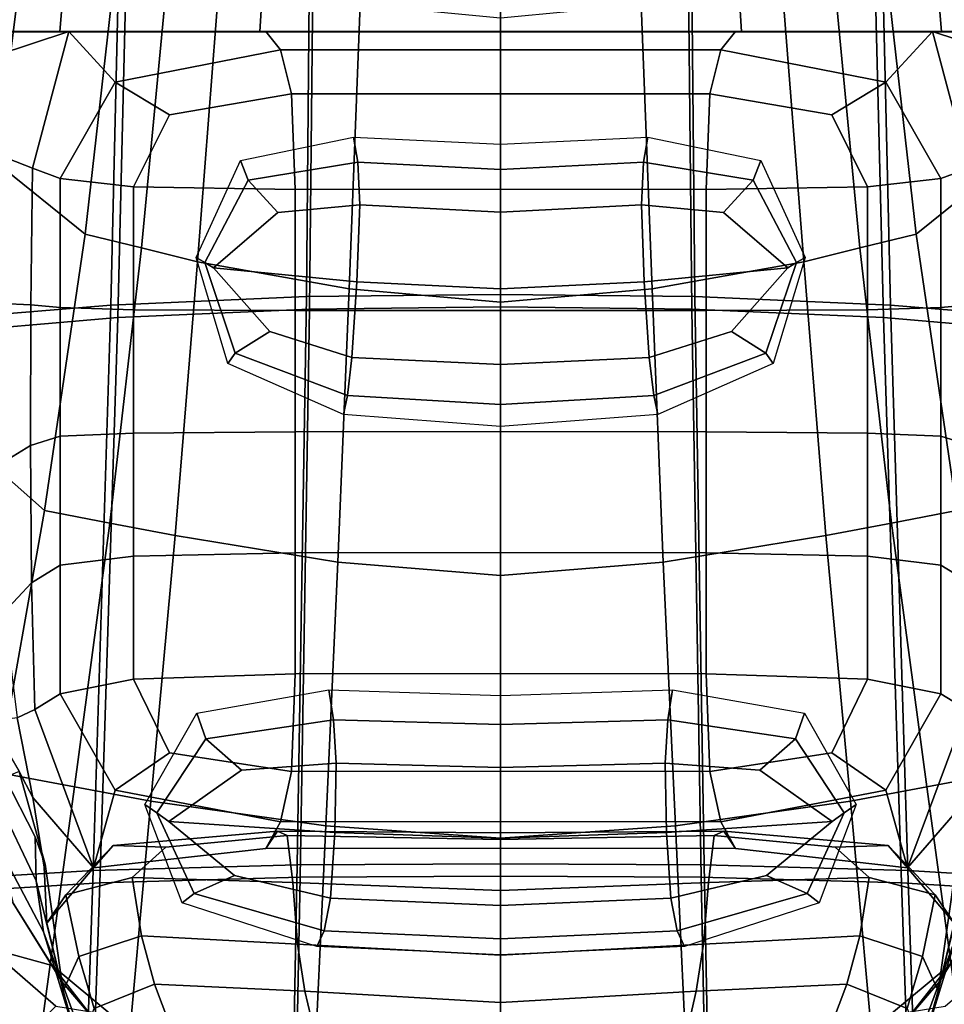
# Model space of a CAD drawing. Extents: x -0.97 to 0.97, y -3.2 to 2.94.
# Tile 30 of 44: x -0.22 to 0.2, y 1.31 to 1.75. Entities that reach past the tile are written whole.
import ezdxf

# ---------------------------------------------------------------- set-up
doc = ezdxf.new("R2010")
doc.units = 0

msp = doc.modelspace()

# ---------------------------------------------------------------- linework, layer by layer
for points in [[(-0.24966, 1.87992, 0.27348), (-0.25361, 1.7466, 0.29611), (-0.19991, 1.74651, 0.20702), (-0.18938, 1.87434, 0.1677)], [(0.24966, 1.87992, 0.27348), (0.18938, 1.87434, 0.1677), (0.19991, 1.74651, 0.20702), (0.25361, 1.7466, 0.29611)], [(-0.24839, 1.7381, 0.08219), (-0.22782, 1.75672, 0.11226), (-0.20575, 1.87599, 0.07271), (-0.23279, 1.85733, 0.04582)], [(-0.10157, 1.8709, 0.12846), (-0.18938, 1.87434, 0.1677), (-0.19991, 1.74651, 0.20702), (-0.10921, 1.74648, 0.16936)], [(0.10157, 1.8709, 0.12846), (0.10921, 1.74648, 0.16936), (0.19991, 1.74651, 0.20702), (0.18938, 1.87434, 0.1677)], [(-0.10157, 1.8709, 0.12846), (-0.10921, 1.74648, 0.16936), (0, 1.74648, 0.16338), (0, 1.86971, 0.12547)], [(0.10157, 1.8709, 0.12846), (0, 1.86971, 0.12547), (0, 1.74648, 0.16338), (0.10921, 1.74648, 0.16936)], [(-0.08601, 1.84797, 1.20751), (-0.08809, 1.62644, 1.29726), (0, 1.62744, 1.29956), (0, 1.85006, 1.21096)], [(0.08601, 1.84797, 1.20751), (0, 1.85006, 1.21096), (0, 1.62744, 1.29956), (0.08809, 1.62644, 1.29726)], [(-0.08601, 1.84797, 1.20751), (-0.17173, 1.84198, 1.19651), (-0.17687, 1.62259, 1.28745), (-0.08809, 1.62644, 1.29726)], [(0.08601, 1.84797, 1.20751), (0.08809, 1.62644, 1.29726), (0.17687, 1.62259, 1.28745), (0.17173, 1.84198, 1.19651)], [(-0.25684, 1.83239, 1.17732), (-0.26706, 1.61506, 1.2672), (-0.17687, 1.62259, 1.28745), (-0.17173, 1.84198, 1.19651)], [(-0.08447, 1.84158, 1.19347), (-0.08667, 1.62073, 1.28286), (-0.17367, 1.61688, 1.27334), (-0.16827, 1.8356, 1.1828)], [(-0.08447, 1.84158, 1.19347), (0, 1.84368, 1.19688), (0, 1.62174, 1.28512), (-0.08667, 1.62073, 1.28286)], [(0.08447, 1.84158, 1.19347), (0.08667, 1.62073, 1.28286), (0, 1.62174, 1.28512), (0, 1.84368, 1.19688)], [(0.08447, 1.84158, 1.19347), (0.16827, 1.8356, 1.1828), (0.17367, 1.61688, 1.27334), (0.08667, 1.62073, 1.28286)], [(0.25684, 1.83239, 1.17732), (0.17173, 1.84198, 1.19651), (0.17687, 1.62259, 1.28745), (0.26706, 1.61506, 1.2672)], [(-0.2287, 1.68708, -0.0055), (-0.26897, 1.71948, 0.05212), (-0.25216, 1.83791, 0.02149), (-0.21318, 1.80908, -0.03064)], [(-0.25074, 1.82605, 1.1644), (-0.16827, 1.8356, 1.1828), (-0.17367, 1.61688, 1.27334), (-0.26133, 1.60935, 1.25382)], [(0.25074, 1.82605, 1.1644), (0.26133, 1.60935, 1.25382), (0.17367, 1.61688, 1.27334), (0.16827, 1.8356, 1.1828)], [(-0.2287, 1.68708, -0.0055), (-0.21318, 1.80908, -0.03064), (-0.1742, 1.78024, -0.08276), (-0.18843, 1.65468, -0.06313)], [(0.2287, 1.68708, -0.0055), (0.18843, 1.65468, -0.06313), (0.1742, 1.78024, -0.08276), (0.21318, 1.80908, -0.03064)], [(-0.16294, 1.64847, -0.07696), (-0.18843, 1.65468, -0.06313), (-0.1742, 1.78024, -0.08276), (-0.15083, 1.77569, -0.09853)], [(0.16294, 1.64847, -0.07696), (0.15083, 1.77569, -0.09853), (0.1742, 1.78024, -0.08276), (0.18843, 1.65468, -0.06313)], [(-0.16294, 1.64847, -0.07696), (-0.15083, 1.77569, -0.09853), (-0.12746, 1.77113, -0.1143), (-0.13746, 1.64226, -0.0908)], [(0.16294, 1.64847, -0.07696), (0.13746, 1.64226, -0.0908), (0.12746, 1.77113, -0.1143), (0.15083, 1.77569, -0.09853)], [(-0.06873, 1.63, -0.14893), (-0.13746, 1.64226, -0.0908), (-0.12746, 1.77113, -0.1143), (-0.06373, 1.75901, -0.16092)], [(0.06873, 1.63, -0.14893), (0.06373, 1.75901, -0.16092), (0.12746, 1.77113, -0.1143), (0.13746, 1.64226, -0.0908)], [(-0.06873, 1.63, -0.14893), (-0.06373, 1.75901, -0.16092), (0, 1.75296, -0.18424), (0, 1.62386, -0.17799)], [(0.06873, 1.63, -0.14893), (0, 1.62386, -0.17799), (0, 1.75296, -0.18424), (0.06373, 1.75901, -0.16092)], [(-0.25437, 1.75116, 0.47781), (-0.22944, 1.73564, 0.47477), (-0.19591, 1.74673, 0.38575), (-0.25094, 1.74673, 0.39653)], [(0.25437, 1.75116, 0.47781), (0.25094, 1.74673, 0.39653), (0.19591, 1.74673, 0.38575), (0.22944, 1.73564, 0.47477)], [(-0.2401, 1.74664, 0.32479), (-0.19487, 1.74661, 0.291), (-0.19991, 1.74651, 0.20702), (-0.25361, 1.7466, 0.29611)], [(-0.2401, 1.74664, 0.32479), (-0.25094, 1.74673, 0.39653), (-0.19591, 1.74673, 0.38575), (-0.19487, 1.74661, 0.291)], [(-0.22352, 1.68908, 0.48002), (-0.21236, 1.68469, 0.42122), (-0.19591, 1.74673, 0.38575), (-0.22944, 1.73564, 0.47477)], [(-0.19974, 1.67994, 0.41177), (-0.17478, 1.72378, 0.40099), (-0.19591, 1.74673, 0.38575), (-0.21236, 1.68469, 0.42122)], [(-0.10788, 1.7466, 0.27575), (-0.10921, 1.74648, 0.16936), (-0.19991, 1.74651, 0.20702), (-0.19487, 1.74661, 0.291)], [(-0.10788, 1.7466, 0.27575), (-0.19487, 1.74661, 0.291), (-0.19591, 1.74673, 0.38575), (-0.10654, 1.74673, 0.38215)], [(-0.09987, 1.73839, 0.39739), (-0.10654, 1.74673, 0.38215), (-0.19591, 1.74673, 0.38575), (-0.17478, 1.72378, 0.40099)], [(-0.10788, 1.7466, 0.27575), (0, 1.7466, 0.27277), (0, 1.74648, 0.16338), (-0.10921, 1.74648, 0.16936)], [(-0.10788, 1.7466, 0.27575), (-0.10654, 1.74673, 0.38215), (0, 1.74673, 0.38215), (0, 1.7466, 0.27277)], [(-0.09987, 1.73839, 0.39739), (0, 1.73839, 0.39739), (0, 1.74673, 0.38215), (-0.10654, 1.74673, 0.38215)], [(0.10788, 1.7466, 0.27575), (0, 1.7466, 0.27277), (0, 1.74673, 0.38215), (0.10654, 1.74673, 0.38215)], [(0.09987, 1.73839, 0.39739), (0.10654, 1.74673, 0.38215), (0, 1.74673, 0.38215), (0, 1.73839, 0.39739)], [(0.10788, 1.7466, 0.27575), (0.10921, 1.74648, 0.16936), (0, 1.74648, 0.16338), (0, 1.7466, 0.27277)], [(0.09987, 1.73839, 0.39739), (0.17478, 1.72378, 0.40099), (0.19591, 1.74673, 0.38575), (0.10654, 1.74673, 0.38215)], [(0.10788, 1.7466, 0.27575), (0.10654, 1.74673, 0.38215), (0.19591, 1.74673, 0.38575), (0.19487, 1.74661, 0.291)], [(0.10788, 1.7466, 0.27575), (0.19487, 1.74661, 0.291), (0.19991, 1.74651, 0.20702), (0.10921, 1.74648, 0.16936)], [(0.19974, 1.67994, 0.41177), (0.21236, 1.68469, 0.42122), (0.19591, 1.74673, 0.38575), (0.17478, 1.72378, 0.40099)], [(0.2401, 1.74664, 0.32479), (0.19487, 1.74661, 0.291), (0.19591, 1.74673, 0.38575), (0.25094, 1.74673, 0.39653)], [(0.2401, 1.74664, 0.32479), (0.25361, 1.7466, 0.29611), (0.19991, 1.74651, 0.20702), (0.19487, 1.74661, 0.291)], [(0.22352, 1.68908, 0.48002), (0.22944, 1.73564, 0.47477), (0.19591, 1.74673, 0.38575), (0.21236, 1.68469, 0.42122)], [(-0.09987, 1.73839, 0.39739), (-0.17478, 1.72378, 0.40099), (-0.15017, 1.70893, 0.41225), (-0.09487, 1.7184, 0.41242)], [(-0.09987, 1.73839, 0.39739), (-0.09487, 1.7184, 0.41242), (0, 1.71841, 0.41242), (0, 1.73839, 0.39739)], [(0.09987, 1.73839, 0.39739), (0, 1.73839, 0.39739), (0, 1.71841, 0.41242), (0.09487, 1.7184, 0.41242)], [(0.09987, 1.73839, 0.39739), (0.09487, 1.7184, 0.41242), (0.15017, 1.70893, 0.41225), (0.17478, 1.72378, 0.40099)], [(-0.19974, 1.67994, 0.41177), (-0.16644, 1.67627, 0.4232), (-0.15017, 1.70893, 0.41225), (-0.17478, 1.72378, 0.40099)], [(0.19974, 1.67994, 0.41177), (0.17478, 1.72378, 0.40099), (0.15017, 1.70893, 0.41225), (0.16644, 1.67627, 0.4232)], [(-0.0932, 1.67508, 0.42701), (-0.09487, 1.7184, 0.41242), (-0.15017, 1.70893, 0.41225), (-0.16644, 1.67627, 0.4232)], [(-0.0932, 1.67508, 0.42701), (0, 1.67511, 0.42701), (0, 1.71841, 0.41242), (-0.09487, 1.7184, 0.41242)], [(0.0932, 1.67508, 0.42701), (0.09487, 1.7184, 0.41242), (0, 1.71841, 0.41242), (0, 1.67511, 0.42701)], [(0.0932, 1.67508, 0.42701), (0.16644, 1.67627, 0.4232), (0.15017, 1.70893, 0.41225), (0.09487, 1.7184, 0.41242)], [(-0.06475, 1.68734, -0.16849), (-0.11449, 1.67926, -0.12573), (-0.11796, 1.68815, -0.11219), (-0.06675, 1.69871, -0.15629)], [(-0.06475, 1.68734, -0.16849), (-0.06675, 1.69871, -0.15629), (0, 1.69564, -0.18356), (0, 1.68405, -0.19528)], [(0.06475, 1.68734, -0.16849), (0, 1.68405, -0.19528), (0, 1.69564, -0.18356), (0.06675, 1.69871, -0.15629)], [(0.06475, 1.68734, -0.16849), (0.06675, 1.69871, -0.15629), (0.11796, 1.68815, -0.11219), (0.11449, 1.67926, -0.12573)], [(-0.22352, 1.68908, 0.48002), (-0.2262, 1.62336, 0.48708), (-0.21303, 1.62271, 0.43107), (-0.21236, 1.68469, 0.42122)], [(-0.2287, 1.68708, -0.0055), (-0.18843, 1.65468, -0.06313), (-0.20694, 1.52932, -0.03923), (-0.24693, 1.56482, 0.02621)], [(-0.19974, 1.67994, 0.41177), (-0.21236, 1.68469, 0.42122), (-0.21303, 1.62271, 0.43107), (-0.19974, 1.62149, 0.42256)], [(-0.13419, 1.64183, -0.10467), (-0.13809, 1.64418, -0.08894), (-0.11796, 1.68815, -0.11219), (-0.11449, 1.67926, -0.12573)], [(-0.06475, 1.68734, -0.16849), (-0.06385, 1.66811, -0.17614), (-0.10102, 1.66457, -0.1422), (-0.11449, 1.67926, -0.12573)], [(-0.06475, 1.68734, -0.16849), (0, 1.68405, -0.19528), (0, 1.66473, -0.2028), (-0.06385, 1.66811, -0.17614)], [(0.06475, 1.68734, -0.16849), (0.06385, 1.66811, -0.17614), (0, 1.66473, -0.2028), (0, 1.68405, -0.19528)], [(0.06475, 1.68734, -0.16849), (0.11449, 1.67926, -0.12573), (0.10102, 1.66457, -0.1422), (0.06385, 1.66811, -0.17614)], [(0.13419, 1.64183, -0.10467), (0.11449, 1.67926, -0.12573), (0.11796, 1.68815, -0.11219), (0.13809, 1.64418, -0.08894)], [(0.2287, 1.68708, -0.0055), (0.24693, 1.56482, 0.02621), (0.20694, 1.52932, -0.03923), (0.18843, 1.65468, -0.06313)], [(0.19974, 1.67994, 0.41177), (0.19974, 1.62149, 0.42256), (0.21303, 1.62271, 0.43107), (0.21236, 1.68469, 0.42122)], [(-0.19974, 1.67994, 0.41177), (-0.19974, 1.62149, 0.42256), (-0.16644, 1.62039, 0.43399), (-0.16644, 1.67627, 0.4232)], [(0.19974, 1.67994, 0.41177), (0.16644, 1.67627, 0.4232), (0.16644, 1.62039, 0.43399), (0.19974, 1.62149, 0.42256)], [(-0.0932, 1.67508, 0.42701), (-0.16644, 1.67627, 0.4232), (-0.16644, 1.62039, 0.43399), (-0.0932, 1.62011, 0.4378)], [(-0.13419, 1.64183, -0.10467), (-0.11449, 1.67926, -0.12573), (-0.10102, 1.66457, -0.1422), (-0.1303, 1.63949, -0.1204)], [(0.0932, 1.67508, 0.42701), (0.0932, 1.62011, 0.4378), (0.16644, 1.62039, 0.43399), (0.16644, 1.67627, 0.4232)], [(0.13419, 1.64183, -0.10467), (0.1303, 1.63949, -0.1204), (0.10102, 1.66457, -0.1422), (0.11449, 1.67926, -0.12573)], [(-0.0932, 1.67508, 0.42701), (-0.0932, 1.62011, 0.4378), (0, 1.62017, 0.4378), (0, 1.67511, 0.42701)], [(0.0932, 1.67508, 0.42701), (0, 1.67511, 0.42701), (0, 1.62017, 0.4378), (0.0932, 1.62011, 0.4378)], [(-0.06515, 1.63313, -0.17473), (-0.1303, 1.63949, -0.1204), (-0.10102, 1.66457, -0.1422), (-0.06385, 1.66811, -0.17614)], [(-0.06515, 1.63313, -0.17473), (-0.06385, 1.66811, -0.17614), (0, 1.66473, -0.2028), (0, 1.62995, -0.20189)], [(0.06515, 1.63313, -0.17473), (0, 1.62995, -0.20189), (0, 1.66473, -0.2028), (0.06385, 1.66811, -0.17614)], [(0.06515, 1.63313, -0.17473), (0.06385, 1.66811, -0.17614), (0.10102, 1.66457, -0.1422), (0.1303, 1.63949, -0.1204)], [(-0.16294, 1.64847, -0.07696), (-0.17725, 1.52368, -0.05124), (-0.20694, 1.52932, -0.03923), (-0.18843, 1.65468, -0.06313)], [(0.16294, 1.64847, -0.07696), (0.18843, 1.65468, -0.06313), (0.20694, 1.52932, -0.03923), (0.17725, 1.52368, -0.05124)], [(-0.16294, 1.64847, -0.07696), (-0.13746, 1.64226, -0.0908), (-0.14756, 1.51804, -0.06326), (-0.17725, 1.52368, -0.05124)], [(-0.13419, 1.64183, -0.10467), (-0.12035, 1.60072, -0.11186), (-0.12369, 1.59601, -0.09503), (-0.13809, 1.64418, -0.08894)], [(0.13419, 1.64183, -0.10467), (0.13809, 1.64418, -0.08894), (0.12369, 1.59601, -0.09503), (0.12035, 1.60072, -0.11186)], [(0.16294, 1.64847, -0.07696), (0.17725, 1.52368, -0.05124), (0.14756, 1.51804, -0.06326), (0.13746, 1.64226, -0.0908)], [(-0.06873, 1.63, -0.14893), (-0.07378, 1.50596, -0.12858), (-0.14756, 1.51804, -0.06326), (-0.13746, 1.64226, -0.0908)], [(-0.13419, 1.64183, -0.10467), (-0.1303, 1.63949, -0.1204), (-0.10469, 1.61062, -0.13339), (-0.12035, 1.60072, -0.11186)], [(0.06873, 1.63, -0.14893), (0.13746, 1.64226, -0.0908), (0.14756, 1.51804, -0.06326), (0.07378, 1.50596, -0.12858)], [(0.13419, 1.64183, -0.10467), (0.12035, 1.60072, -0.11186), (0.10469, 1.61062, -0.13339), (0.1303, 1.63949, -0.1204)], [(-0.06515, 1.63313, -0.17473), (-0.06742, 1.59882, -0.16654), (-0.10469, 1.61062, -0.13339), (-0.1303, 1.63949, -0.1204)], [(0.06515, 1.63313, -0.17473), (0.1303, 1.63949, -0.1204), (0.10469, 1.61062, -0.13339), (0.06742, 1.59882, -0.16654)], [(-0.06515, 1.63313, -0.17473), (0, 1.62995, -0.20189), (0, 1.59558, -0.19476), (-0.06742, 1.59882, -0.16654)], [(0.06515, 1.63313, -0.17473), (0.06742, 1.59882, -0.16654), (0, 1.59558, -0.19476), (0, 1.62995, -0.20189)], [(-0.09229, 1.36856, 1.37813), (-0.08809, 1.62644, 1.29726), (-0.17687, 1.62259, 1.28745), (-0.18474, 1.366, 1.36857)], [(-0.09229, 1.36856, 1.37813), (0, 1.36907, 1.38006), (0, 1.62744, 1.29956), (-0.08809, 1.62644, 1.29726)], [(-0.06873, 1.63, -0.14893), (0, 1.62386, -0.17799), (0, 1.49992, -0.16124), (-0.07378, 1.50596, -0.12858)], [(0.06873, 1.63, -0.14893), (0.07378, 1.50596, -0.12858), (0, 1.49992, -0.16124), (0, 1.62386, -0.17799)], [(0.09229, 1.36856, 1.37813), (0.08809, 1.62644, 1.29726), (0, 1.62744, 1.29956), (0, 1.36907, 1.38006)], [(0.09229, 1.36856, 1.37813), (0.18474, 1.366, 1.36857), (0.17687, 1.62259, 1.28745), (0.08809, 1.62644, 1.29726)], [(-0.2775, 1.36042, 1.34766), (-0.18474, 1.366, 1.36857), (-0.17687, 1.62259, 1.28745), (-0.26706, 1.61506, 1.2672)], [(-0.2271, 1.55034, 0.48943), (-0.21325, 1.55891, 0.43436), (-0.21303, 1.62271, 0.43107), (-0.2262, 1.62336, 0.48708)], [(-0.19974, 1.56304, 0.42616), (-0.19974, 1.62149, 0.42256), (-0.21303, 1.62271, 0.43107), (-0.21325, 1.55891, 0.43436)], [(-0.09098, 1.36292, 1.36368), (-0.08667, 1.62073, 1.28286), (0, 1.62174, 1.28512), (0, 1.36344, 1.36559)], [(0.09098, 1.36292, 1.36368), (0, 1.36344, 1.36559), (0, 1.62174, 1.28512), (0.08667, 1.62073, 1.28286)], [(0.2775, 1.36042, 1.34766), (0.26706, 1.61506, 1.2672), (0.17687, 1.62259, 1.28745), (0.18474, 1.366, 1.36857)], [(0.19974, 1.56304, 0.42616), (0.21325, 1.55891, 0.43436), (0.21303, 1.62271, 0.43107), (0.19974, 1.62149, 0.42256)], [(-0.19974, 1.56304, 0.42616), (-0.16644, 1.56451, 0.43759), (-0.16644, 1.62039, 0.43399), (-0.19974, 1.62149, 0.42256)], [(-0.09098, 1.36292, 1.36368), (-0.18176, 1.36036, 1.35439), (-0.17367, 1.61688, 1.27334), (-0.08667, 1.62073, 1.28286)], [(-0.0932, 1.56513, 0.4414), (-0.0932, 1.62011, 0.4378), (-0.16644, 1.62039, 0.43399), (-0.16644, 1.56451, 0.43759)], [(-0.0932, 1.56513, 0.4414), (0, 1.56523, 0.4414), (0, 1.62017, 0.4378), (-0.0932, 1.62011, 0.4378)], [(0.0932, 1.56513, 0.4414), (0.0932, 1.62011, 0.4378), (0, 1.62017, 0.4378), (0, 1.56523, 0.4414)], [(0.09098, 1.36292, 1.36368), (0.08667, 1.62073, 1.28286), (0.17367, 1.61688, 1.27334), (0.18176, 1.36036, 1.35439)], [(0.0932, 1.56513, 0.4414), (0.16644, 1.56451, 0.43759), (0.16644, 1.62039, 0.43399), (0.0932, 1.62011, 0.4378)], [(0.19974, 1.56304, 0.42616), (0.19974, 1.62149, 0.42256), (0.16644, 1.62039, 0.43399), (0.16644, 1.56451, 0.43759)], [(-0.27211, 1.35479, 1.33414), (-0.26133, 1.60935, 1.25382), (-0.17367, 1.61688, 1.27334), (-0.18176, 1.36036, 1.35439)], [(0.27211, 1.35479, 1.33414), (0.18176, 1.36036, 1.35439), (0.17367, 1.61688, 1.27334), (0.26133, 1.60935, 1.25382)], [(-0.06944, 1.58157, -0.15387), (-0.12035, 1.60072, -0.11186), (-0.10469, 1.61062, -0.13339), (-0.06742, 1.59882, -0.16654)], [(0.06944, 1.58157, -0.15387), (0.06742, 1.59882, -0.16654), (0.10469, 1.61062, -0.13339), (0.12035, 1.60072, -0.11186)], [(-0.06944, 1.58157, -0.15387), (-0.07134, 1.57285, -0.13896), (-0.12369, 1.59601, -0.09503), (-0.12035, 1.60072, -0.11186)], [(0.06944, 1.58157, -0.15387), (0.12035, 1.60072, -0.11186), (0.12369, 1.59601, -0.09503), (0.07134, 1.57285, -0.13896)], [(-0.06944, 1.58157, -0.15387), (-0.06742, 1.59882, -0.16654), (0, 1.59558, -0.19476), (0, 1.57748, -0.18358)], [(0.06944, 1.58157, -0.15387), (0, 1.57748, -0.18358), (0, 1.59558, -0.19476), (0.06742, 1.59882, -0.16654)], [(-0.06944, 1.58157, -0.15387), (0, 1.57748, -0.18358), (0, 1.56752, -0.17039), (-0.07134, 1.57285, -0.13896)], [(0.06944, 1.58157, -0.15387), (0.07134, 1.57285, -0.13896), (0, 1.56752, -0.17039), (0, 1.57748, -0.18358)], [(-0.26746, 1.44686, 0.07021), (-0.24693, 1.56482, 0.02621), (-0.20694, 1.52932, -0.03923), (-0.228, 1.41042, -0.01081)], [(-0.19974, 1.56304, 0.42616), (-0.19974, 1.50458, 0.42616), (-0.16644, 1.50864, 0.43759), (-0.16644, 1.56451, 0.43759)], [(-0.0932, 1.56513, 0.4414), (-0.16644, 1.56451, 0.43759), (-0.16644, 1.50864, 0.43759), (-0.0932, 1.51016, 0.4414)], [(-0.0932, 1.56513, 0.4414), (-0.0932, 1.51016, 0.4414), (0, 1.51028, 0.4414), (0, 1.56523, 0.4414)], [(0.0932, 1.56513, 0.4414), (0, 1.56523, 0.4414), (0, 1.51028, 0.4414), (0.0932, 1.51016, 0.4414)], [(0.0932, 1.56513, 0.4414), (0.0932, 1.51016, 0.4414), (0.16644, 1.50864, 0.43759), (0.16644, 1.56451, 0.43759)], [(0.19974, 1.56304, 0.42616), (0.16644, 1.56451, 0.43759), (0.16644, 1.50864, 0.43759), (0.19974, 1.50458, 0.42616)], [(-0.19974, 1.56304, 0.42616), (-0.21325, 1.55891, 0.43436), (-0.21276, 1.49659, 0.43382), (-0.19974, 1.50458, 0.42616)], [(0.19974, 1.56304, 0.42616), (0.19974, 1.50458, 0.42616), (0.21276, 1.49659, 0.43382), (0.21325, 1.55891, 0.43436)], [(-0.2271, 1.55034, 0.48943), (-0.22513, 1.48324, 0.4873), (-0.21276, 1.49659, 0.43382), (-0.21325, 1.55891, 0.43436)], [(-0.19335, 1.40397, -0.02343), (-0.228, 1.41042, -0.01081), (-0.20694, 1.52932, -0.03923), (-0.17725, 1.52368, -0.05124)], [(0.19335, 1.40397, -0.02343), (0.17725, 1.52368, -0.05124), (0.20694, 1.52932, -0.03923), (0.228, 1.41042, -0.01081)], [(-0.19335, 1.40397, -0.02343), (-0.17725, 1.52368, -0.05124), (-0.14756, 1.51804, -0.06326), (-0.1587, 1.39752, -0.03605)], [(0.19335, 1.40397, -0.02343), (0.1587, 1.39752, -0.03605), (0.14756, 1.51804, -0.06326), (0.17725, 1.52368, -0.05124)], [(-0.07935, 1.38628, -0.1049), (-0.1587, 1.39752, -0.03605), (-0.14756, 1.51804, -0.06326), (-0.07378, 1.50596, -0.12858)], [(0.07935, 1.38628, -0.1049), (0.07378, 1.50596, -0.12858), (0.14756, 1.51804, -0.06326), (0.1587, 1.39752, -0.03605)], [(-0.0932, 1.45518, 0.4414), (-0.0932, 1.51016, 0.4414), (-0.16644, 1.50864, 0.43759), (-0.16644, 1.45276, 0.43759)], [(-0.0932, 1.45518, 0.4414), (0, 1.45534, 0.4414), (0, 1.51028, 0.4414), (-0.0932, 1.51016, 0.4414)], [(0.0932, 1.45518, 0.4414), (0.0932, 1.51016, 0.4414), (0, 1.51028, 0.4414), (0, 1.45534, 0.4414)], [(0.0932, 1.45518, 0.4414), (0.16644, 1.45276, 0.43759), (0.16644, 1.50864, 0.43759), (0.0932, 1.51016, 0.4414)], [(-0.19974, 1.44613, 0.42616), (-0.16644, 1.45276, 0.43759), (-0.16644, 1.50864, 0.43759), (-0.19974, 1.50458, 0.42616)], [(-0.07935, 1.38628, -0.1049), (-0.07378, 1.50596, -0.12858), (0, 1.49992, -0.16124), (0, 1.38066, -0.13933)], [(0.07935, 1.38628, -0.1049), (0, 1.38066, -0.13933), (0, 1.49992, -0.16124), (0.07378, 1.50596, -0.12858)], [(0.19974, 1.44613, 0.42616), (0.19974, 1.50458, 0.42616), (0.16644, 1.50864, 0.43759), (0.16644, 1.45276, 0.43759)], [(-0.19974, 1.44613, 0.42616), (-0.19974, 1.50458, 0.42616), (-0.21276, 1.49659, 0.43382), (-0.21128, 1.43904, 0.43223)], [(0.19974, 1.44613, 0.42616), (0.21128, 1.43904, 0.43223), (0.21276, 1.49659, 0.43382), (0.19974, 1.50458, 0.42616)], [(-0.21922, 1.43526, 0.48091), (-0.21128, 1.43904, 0.43223), (-0.21276, 1.49659, 0.43382), (-0.22513, 1.48324, 0.4873)], [(-0.19974, 1.44613, 0.42616), (-0.17478, 1.40239, 0.42616), (-0.15017, 1.41943, 0.43462), (-0.16644, 1.45276, 0.43759)], [(-0.0932, 1.45518, 0.4414), (-0.16644, 1.45276, 0.43759), (-0.15017, 1.41943, 0.43462), (-0.09487, 1.41092, 0.43759)], [(-0.0932, 1.45518, 0.4414), (-0.09487, 1.41092, 0.43759), (0, 1.4111, 0.43759), (0, 1.45534, 0.4414)], [(0.0932, 1.45518, 0.4414), (0, 1.45534, 0.4414), (0, 1.4111, 0.43759), (0.09487, 1.41092, 0.43759)], [(0.0932, 1.45518, 0.4414), (0.09487, 1.41092, 0.43759), (0.15017, 1.41943, 0.43462), (0.16644, 1.45276, 0.43759)], [(0.19974, 1.44613, 0.42616), (0.16644, 1.45276, 0.43759), (0.15017, 1.41943, 0.43462), (0.17478, 1.40239, 0.42616)], [(-0.0758, 1.43431, -0.13089), (-0.13372, 1.4258, -0.07877), (-0.13778, 1.43738, -0.06001), (-0.07796, 1.44794, -0.11591)], [(-0.0758, 1.43431, -0.13089), (-0.07796, 1.44794, -0.11591), (0, 1.44549, -0.15108), (0, 1.43227, -0.16392)], [(0.0758, 1.43431, -0.13089), (0, 1.43227, -0.16392), (0, 1.44549, -0.15108), (0.07796, 1.44794, -0.11591)], [(0.0758, 1.43431, -0.13089), (0.07796, 1.44794, -0.11591), (0.13778, 1.43738, -0.06001), (0.13372, 1.4258, -0.07877)], [(-0.19974, 1.44613, 0.42616), (-0.21128, 1.43904, 0.43223), (-0.18462, 1.3673, 0.43634), (-0.17478, 1.40239, 0.42616)], [(0.19974, 1.44613, 0.42616), (0.17478, 1.40239, 0.42616), (0.18462, 1.3673, 0.43634), (0.21128, 1.43904, 0.43223)], [(-0.21922, 1.43526, 0.48091), (-0.21223, 1.39912, 0.48635), (-0.18462, 1.3673, 0.43634), (-0.21128, 1.43904, 0.43223)], [(0.21922, 1.43526, 0.48091), (0.21128, 1.43904, 0.43223), (0.18462, 1.3673, 0.43634), (0.21223, 1.39912, 0.48635)], [(-0.21922, 1.43526, 0.48091), (-0.23175, 1.4336, 0.53341), (-0.21834, 1.4109, 0.53782), (-0.21223, 1.39912, 0.48635)], [(-0.15587, 1.39211, -0.05456), (-0.16131, 1.39591, -0.033), (-0.13778, 1.43738, -0.06001), (-0.13372, 1.4258, -0.07877)], [(-0.0758, 1.43431, -0.13089), (-0.07457, 1.41474, -0.14024), (-0.11758, 1.41161, -0.09971), (-0.13372, 1.4258, -0.07877)], [(-0.0758, 1.43431, -0.13089), (0, 1.43227, -0.16392), (0, 1.41278, -0.17172), (-0.07457, 1.41474, -0.14024)], [(0.0758, 1.43431, -0.13089), (0.07457, 1.41474, -0.14024), (0, 1.41278, -0.17172), (0, 1.43227, -0.16392)], [(0.0758, 1.43431, -0.13089), (0.13372, 1.4258, -0.07877), (0.11758, 1.41161, -0.09971), (0.07457, 1.41474, -0.14024)], [(0.15587, 1.39211, -0.05456), (0.13372, 1.4258, -0.07877), (0.13778, 1.43738, -0.06001), (0.16131, 1.39591, -0.033)], [(-0.15587, 1.39211, -0.05456), (-0.13372, 1.4258, -0.07877), (-0.11758, 1.41161, -0.09971), (-0.15044, 1.38831, -0.07611)], [(0.15587, 1.39211, -0.05456), (0.15044, 1.38831, -0.07611), (0.11758, 1.41161, -0.09971), (0.13372, 1.4258, -0.07877)], [(-0.09987, 1.38808, 0.42616), (-0.09487, 1.41092, 0.43759), (-0.15017, 1.41943, 0.43462), (-0.17478, 1.40239, 0.42616)], [(0.09987, 1.38808, 0.42616), (0.17478, 1.40239, 0.42616), (0.15017, 1.41943, 0.43462), (0.09487, 1.41092, 0.43759)], [(-0.07522, 1.38326, -0.13833), (-0.15044, 1.38831, -0.07611), (-0.11758, 1.41161, -0.09971), (-0.07457, 1.41474, -0.14024)], [(-0.07522, 1.38326, -0.13833), (-0.07457, 1.41474, -0.14024), (0, 1.41278, -0.17172), (0, 1.38074, -0.16944)], [(0.07522, 1.38326, -0.13833), (0, 1.38074, -0.16944), (0, 1.41278, -0.17172), (0.07457, 1.41474, -0.14024)], [(0.07522, 1.38326, -0.13833), (0.07457, 1.41474, -0.14024), (0.11758, 1.41161, -0.09971), (0.15044, 1.38831, -0.07611)], [(-0.19335, 1.40397, -0.02343), (-0.2111, 1.27359, 0.01248), (-0.25127, 1.28467, 0.0244), (-0.228, 1.41042, -0.01081)], [(-0.21117, 1.38134, 0.58445), (-0.22485, 1.40818, 0.5732), (-0.22827, 1.39786, 0.62306), (-0.21063, 1.36136, 0.62782)], [(-0.21117, 1.38134, 0.58445), (-0.20657, 1.36896, 0.56308), (-0.21834, 1.4109, 0.53782), (-0.22485, 1.40818, 0.5732)], [(-0.20705, 1.36751, 0.5197), (-0.21223, 1.39912, 0.48635), (-0.21834, 1.4109, 0.53782), (-0.20657, 1.36896, 0.56308)], [(-0.09987, 1.38808, 0.42616), (0, 1.38827, 0.42616), (0, 1.4111, 0.43759), (-0.09487, 1.41092, 0.43759)], [(0.09987, 1.38808, 0.42616), (0.09487, 1.41092, 0.43759), (0, 1.4111, 0.43759), (0, 1.38827, 0.42616)], [(0.19335, 1.40397, -0.02343), (0.228, 1.41042, -0.01081), (0.25127, 1.28467, 0.0244), (0.2111, 1.27359, 0.01248)], [(-0.19335, 1.40397, -0.02343), (-0.1587, 1.39752, -0.03605), (-0.17092, 1.26252, 0.00055), (-0.2111, 1.27359, 0.01248)], [(0.19335, 1.40397, -0.02343), (0.2111, 1.27359, 0.01248), (0.17092, 1.26252, 0.00055), (0.1587, 1.39752, -0.03605)], [(-0.20705, 1.36751, 0.5197), (-0.20578, 1.34219, 0.51262), (-0.18462, 1.3673, 0.43634), (-0.21223, 1.39912, 0.48635)], [(-0.09987, 1.38808, 0.42616), (-0.17478, 1.40239, 0.42616), (-0.18462, 1.3673, 0.43634), (-0.10654, 1.37595, 0.41092)], [(0.09987, 1.38808, 0.42616), (0.10654, 1.37595, 0.41092), (0.18462, 1.3673, 0.43634), (0.17478, 1.40239, 0.42616)], [(0.20705, 1.36751, 0.5197), (0.21223, 1.39912, 0.48635), (0.18462, 1.3673, 0.43634), (0.20578, 1.34219, 0.51262)], [(-0.2074, 1.33825, 0.70738), (-0.21063, 1.36136, 0.62782), (-0.22827, 1.39786, 0.62306), (-0.22825, 1.37747, 0.70665)], [(-0.07935, 1.38628, -0.1049), (-0.08546, 1.25348, -0.06562), (-0.17092, 1.26252, 0.00055), (-0.1587, 1.39752, -0.03605)], [(-0.15587, 1.39211, -0.05456), (-0.13906, 1.35561, -0.06353), (-0.14451, 1.35133, -0.04127), (-0.16131, 1.39591, -0.033)], [(0.07935, 1.38628, -0.1049), (0.1587, 1.39752, -0.03605), (0.17092, 1.26252, 0.00055), (0.08546, 1.25348, -0.06562)], [(0.15587, 1.39211, -0.05456), (0.16131, 1.39591, -0.033), (0.14451, 1.35133, -0.04127), (0.13906, 1.35561, -0.06353)], [(-0.15587, 1.39211, -0.05456), (-0.15044, 1.38831, -0.07611), (-0.12066, 1.36378, -0.08959), (-0.13906, 1.35561, -0.06353)], [(0.15587, 1.39211, -0.05456), (0.13906, 1.35561, -0.06353), (0.12066, 1.36378, -0.08959), (0.15044, 1.38831, -0.07611)], [(-0.07522, 1.38326, -0.13833), (-0.07722, 1.3534, -0.12773), (-0.12066, 1.36378, -0.08959), (-0.15044, 1.38831, -0.07611)], [(-0.09987, 1.38808, 0.42616), (-0.10654, 1.37595, 0.41092), (0, 1.37616, 0.41092), (0, 1.38827, 0.42616)], [(-0.07935, 1.38628, -0.1049), (0, 1.38066, -0.13933), (0, 1.24896, -0.0987), (-0.08546, 1.25348, -0.06562)], [(0.09987, 1.38808, 0.42616), (0, 1.38827, 0.42616), (0, 1.37616, 0.41092), (0.10654, 1.37595, 0.41092)], [(0.07935, 1.38628, -0.1049), (0.08546, 1.25348, -0.06562), (0, 1.24896, -0.0987), (0, 1.38066, -0.13933)], [(0.07522, 1.38326, -0.13833), (0.15044, 1.38831, -0.07611), (0.12066, 1.36378, -0.08959), (0.07722, 1.3534, -0.12773)], [(-0.21117, 1.38134, 0.58445), (-0.21063, 1.36136, 0.62782), (-0.19848, 1.31136, 0.61239), (-0.20657, 1.36896, 0.56308)], [(-0.1012, 1.38382, 0.43404), (-0.10654, 1.37595, 0.41092), (-0.18462, 1.3673, 0.43634), (-0.17579, 1.3773, 0.45711)], [(-0.1012, 1.38382, 0.43404), (-0.17579, 1.3773, 0.45711), (-0.15179, 1.37654, 0.48345), (-0.0968, 1.38194, 0.47098)], [(-0.09425, 1.36055, 0.53557), (-0.0968, 1.38194, 0.47098), (-0.15179, 1.37654, 0.48345), (-0.16709, 1.36282, 0.53317)], [(-0.1012, 1.38382, 0.43404), (0, 1.38315, 0.43358), (0, 1.37616, 0.41092), (-0.10654, 1.37595, 0.41092)], [(-0.1012, 1.38382, 0.43404), (-0.0968, 1.38194, 0.47098), (0, 1.38008, 0.47031), (0, 1.38315, 0.43358)], [(-0.09425, 1.36055, 0.53557), (0, 1.3569, 0.53519), (0, 1.38008, 0.47031), (-0.0968, 1.38194, 0.47098)], [(-0.07522, 1.38326, -0.13833), (0, 1.38074, -0.16944), (0, 1.35016, -0.15951), (-0.07722, 1.3534, -0.12773)], [(0.1012, 1.38382, 0.43404), (0.10654, 1.37595, 0.41092), (0, 1.37616, 0.41092), (0, 1.38315, 0.43358)], [(0.1012, 1.38382, 0.43404), (0, 1.38315, 0.43358), (0, 1.38008, 0.47031), (0.0968, 1.38194, 0.47098)], [(0.07522, 1.38326, -0.13833), (0.07722, 1.3534, -0.12773), (0, 1.35016, -0.15951), (0, 1.38074, -0.16944)], [(0.09425, 1.36055, 0.53557), (0.0968, 1.38194, 0.47098), (0, 1.38008, 0.47031), (0, 1.3569, 0.53519)], [(0.09425, 1.36055, 0.53557), (0.16709, 1.36282, 0.53317), (0.15179, 1.37654, 0.48345), (0.0968, 1.38194, 0.47098)], [(0.1012, 1.38382, 0.43404), (0.0968, 1.38194, 0.47098), (0.15179, 1.37654, 0.48345), (0.17579, 1.3773, 0.45711)], [(0.1012, 1.38382, 0.43404), (0.17579, 1.3773, 0.45711), (0.18462, 1.3673, 0.43634), (0.10654, 1.37595, 0.41092)], [(0.21117, 1.38134, 0.58445), (0.20657, 1.36896, 0.56308), (0.19848, 1.31136, 0.61239), (0.21063, 1.36136, 0.62782)], [(-0.2074, 1.33825, 0.70738), (-0.22825, 1.37747, 0.70665), (-0.22117, 1.35113, 0.80415), (-0.19915, 1.31574, 0.80086)], [(-0.19714, 1.35502, 0.52447), (-0.17579, 1.3773, 0.45711), (-0.18462, 1.3673, 0.43634), (-0.20578, 1.34219, 0.51262)], [(-0.19714, 1.35502, 0.52447), (-0.16709, 1.36282, 0.53317), (-0.15179, 1.37654, 0.48345), (-0.17579, 1.3773, 0.45711)], [(0.19714, 1.35502, 0.52447), (0.17579, 1.3773, 0.45711), (0.15179, 1.37654, 0.48345), (0.16709, 1.36282, 0.53317)], [(0.19714, 1.35502, 0.52447), (0.20578, 1.34219, 0.51262), (0.18462, 1.3673, 0.43634), (0.17579, 1.3773, 0.45711)], [(0.2074, 1.33825, 0.70738), (0.19915, 1.31574, 0.80086), (0.22117, 1.35113, 0.80415), (0.22825, 1.37747, 0.70665)], [(-0.20705, 1.36751, 0.5197), (-0.20657, 1.36896, 0.56308), (-0.19848, 1.31136, 0.61239), (-0.20578, 1.34219, 0.51262)], [(-0.09229, 1.36856, 1.37813), (-0.18474, 1.366, 1.36857), (-0.19397, 1.09082, 1.44478), (-0.09756, 1.0925, 1.45454)], [(-0.09229, 1.36856, 1.37813), (-0.09756, 1.0925, 1.45454), (0, 1.09284, 1.45652), (0, 1.36907, 1.38006)], [(0.09229, 1.36856, 1.37813), (0, 1.36907, 1.38006), (0, 1.09284, 1.45652), (0.09756, 1.0925, 1.45454)], [(0.09229, 1.36856, 1.37813), (0.09756, 1.0925, 1.45454), (0.19397, 1.09082, 1.44478), (0.18474, 1.366, 1.36857)], [(0.20705, 1.36751, 0.5197), (0.20578, 1.34219, 0.51262), (0.19848, 1.31136, 0.61239), (0.20657, 1.36896, 0.56308)], [(-0.2775, 1.36042, 1.34766), (-0.28804, 1.08714, 1.42341), (-0.19397, 1.09082, 1.44478), (-0.18474, 1.366, 1.36857)], [(-0.19714, 1.35502, 0.52447), (-0.1913, 1.32706, 0.61517), (-0.1629, 1.33631, 0.61725), (-0.16709, 1.36282, 0.53317)], [(-0.09098, 1.36292, 1.36368), (-0.09635, 1.08661, 1.44021), (-0.19119, 1.08493, 1.43068), (-0.18176, 1.36036, 1.35439)], [(-0.09425, 1.36055, 0.53557), (-0.16709, 1.36282, 0.53317), (-0.1629, 1.33631, 0.61725), (-0.09206, 1.33265, 0.61793)], [(-0.08007, 1.33866, -0.11099), (-0.13906, 1.35561, -0.06353), (-0.12066, 1.36378, -0.08959), (-0.07722, 1.3534, -0.12773)], [(-0.09098, 1.36292, 1.36368), (0, 1.36344, 1.36559), (0, 1.08696, 1.44217), (-0.09635, 1.08661, 1.44021)], [(0.09098, 1.36292, 1.36368), (0.09635, 1.08661, 1.44021), (0, 1.08696, 1.44217), (0, 1.36344, 1.36559)], [(0.08007, 1.33866, -0.11099), (0.07722, 1.3534, -0.12773), (0.12066, 1.36378, -0.08959), (0.13906, 1.35561, -0.06353)], [(0.09098, 1.36292, 1.36368), (0.18176, 1.36036, 1.35439), (0.19119, 1.08493, 1.43068), (0.09635, 1.08661, 1.44021)], [(0.09425, 1.36055, 0.53557), (0.09206, 1.33265, 0.61793), (0.1629, 1.33631, 0.61725), (0.16709, 1.36282, 0.53317)], [(0.19714, 1.35502, 0.52447), (0.16709, 1.36282, 0.53317), (0.1629, 1.33631, 0.61725), (0.1913, 1.32706, 0.61517)], [(0.2775, 1.36042, 1.34766), (0.18474, 1.366, 1.36857), (0.19397, 1.09082, 1.44478), (0.28804, 1.08714, 1.42341)], [(-0.27211, 1.35479, 1.33414), (-0.18176, 1.36036, 1.35439), (-0.19119, 1.08493, 1.43068), (-0.28299, 1.0813, 1.40992)], [(-0.23214, 1.33076, 0.90215), (-0.20344, 1.32291, 0.89575), (-0.22117, 1.35113, 0.80415), (-0.25237, 1.36257, 0.806)], [(-0.2074, 1.33825, 0.70738), (-0.19117, 1.28555, 0.70829), (-0.19848, 1.31136, 0.61239), (-0.21063, 1.36136, 0.62782)], [(-0.09425, 1.36055, 0.53557), (-0.09206, 1.33265, 0.61793), (0, 1.32759, 0.61791), (0, 1.3569, 0.53519)], [(0.09425, 1.36055, 0.53557), (0, 1.3569, 0.53519), (0, 1.32759, 0.61791), (0.09206, 1.33265, 0.61793)], [(0.27211, 1.35479, 1.33414), (0.28299, 1.0813, 1.40992), (0.19119, 1.08493, 1.43068), (0.18176, 1.36036, 1.35439)], [(0.2074, 1.33825, 0.70738), (0.21063, 1.36136, 0.62782), (0.19848, 1.31136, 0.61239), (0.19117, 1.28555, 0.70829)], [(-0.19714, 1.35502, 0.52447), (-0.20578, 1.34219, 0.51262), (-0.19848, 1.31136, 0.61239), (-0.1913, 1.32706, 0.61517)], [(-0.08007, 1.33866, -0.11099), (-0.08335, 1.33148, -0.09118), (-0.14451, 1.35133, -0.04127), (-0.13906, 1.35561, -0.06353)], [(0.08007, 1.33866, -0.11099), (0.13906, 1.35561, -0.06353), (0.14451, 1.35133, -0.04127), (0.08335, 1.33148, -0.09118)], [(0.19714, 1.35502, 0.52447), (0.1913, 1.32706, 0.61517), (0.19848, 1.31136, 0.61239), (0.20578, 1.34219, 0.51262)], [(-0.18353, 1.29756, 0.88603), (-0.19915, 1.31574, 0.80086), (-0.22117, 1.35113, 0.80415), (-0.20344, 1.32291, 0.89575)], [(-0.08007, 1.33866, -0.11099), (-0.07722, 1.3534, -0.12773), (0, 1.35016, -0.15951), (0, 1.33508, -0.14434)], [(0.08007, 1.33866, -0.11099), (0, 1.33508, -0.14434), (0, 1.35016, -0.15951), (0.07722, 1.3534, -0.12773)], [(0.18353, 1.29756, 0.88603), (0.20344, 1.32291, 0.89575), (0.22117, 1.35113, 0.80415), (0.19915, 1.31574, 0.80086)], [(-0.2074, 1.33825, 0.70738), (-0.19915, 1.31574, 0.80086), (-0.18174, 1.26837, 0.79687), (-0.19117, 1.28555, 0.70829)], [(-0.18433, 1.30347, 0.70826), (-0.15701, 1.31438, 0.70823), (-0.1629, 1.33631, 0.61725), (-0.1913, 1.32706, 0.61517)], [(-0.08874, 1.31123, 0.70819), (-0.09206, 1.33265, 0.61793), (-0.1629, 1.33631, 0.61725), (-0.15701, 1.31438, 0.70823)], [(-0.08007, 1.33866, -0.11099), (0, 1.33508, -0.14434), (0, 1.32773, -0.12654), (-0.08335, 1.33148, -0.09118)], [(0.08007, 1.33866, -0.11099), (0.08335, 1.33148, -0.09118), (0, 1.32773, -0.12654), (0, 1.33508, -0.14434)], [(0.08874, 1.31123, 0.70819), (0.15701, 1.31438, 0.70823), (0.1629, 1.33631, 0.61725), (0.09206, 1.33265, 0.61793)], [(0.18433, 1.30347, 0.70826), (0.1913, 1.32706, 0.61517), (0.1629, 1.33631, 0.61725), (0.15701, 1.31438, 0.70823)], [(0.2074, 1.33825, 0.70738), (0.19117, 1.28555, 0.70829), (0.18174, 1.26837, 0.79687), (0.19915, 1.31574, 0.80086)], [(-0.08874, 1.31123, 0.70819), (0, 1.30614, 0.70818), (0, 1.32759, 0.61791), (-0.09206, 1.33265, 0.61793)], [(0.08874, 1.31123, 0.70819), (0.09206, 1.33265, 0.61793), (0, 1.32759, 0.61791), (0, 1.30614, 0.70818)], [(-0.23214, 1.33076, 0.90215), (-0.25421, 1.31387, 0.90812), (-0.21533, 1.2911, 1.0017), (-0.20168, 1.30447, 0.98749)], [(-0.23214, 1.33076, 0.90215), (-0.20168, 1.30447, 0.98749), (-0.17637, 1.3004, 0.98166), (-0.20344, 1.32291, 0.89575)], [(-0.18433, 1.30347, 0.70826), (-0.1913, 1.32706, 0.61517), (-0.19848, 1.31136, 0.61239), (-0.19117, 1.28555, 0.70829)], [(0.23214, 1.33076, 0.90215), (0.20344, 1.32291, 0.89575), (0.17637, 1.3004, 0.98166), (0.20168, 1.30447, 0.98749)], [(0.18433, 1.30347, 0.70826), (0.19117, 1.28555, 0.70829), (0.19848, 1.31136, 0.61239), (0.1913, 1.32706, 0.61517)], [(-0.18353, 1.29756, 0.88603), (-0.20344, 1.32291, 0.89575), (-0.17637, 1.3004, 0.98166), (-0.16251, 1.28612, 0.96381)], [(0.18353, 1.29756, 0.88603), (0.16251, 1.28612, 0.96381), (0.17637, 1.3004, 0.98166), (0.20344, 1.32291, 0.89575)], [(-0.25423, 1.26503, 0.91654), (-0.21403, 1.25445, 1.01555), (-0.21533, 1.2911, 1.0017), (-0.25421, 1.31387, 0.90812)], [(-0.18353, 1.29756, 0.88603), (-0.16803, 1.26344, 0.87465), (-0.18174, 1.26837, 0.79687), (-0.19915, 1.31574, 0.80086)], [(-0.18433, 1.30347, 0.70826), (-0.17662, 1.28598, 0.79102), (-0.15007, 1.29605, 0.79574), (-0.15701, 1.31438, 0.70823)], [(-0.08874, 1.31123, 0.70819), (-0.15701, 1.31438, 0.70823), (-0.15007, 1.29605, 0.79574), (-0.08473, 1.29397, 0.79751)], [(0.08874, 1.31123, 0.70819), (0.08473, 1.29397, 0.79751), (0.15007, 1.29605, 0.79574), (0.15701, 1.31438, 0.70823)], [(0.18433, 1.30347, 0.70826), (0.15701, 1.31438, 0.70823), (0.15007, 1.29605, 0.79574), (0.17662, 1.28598, 0.79102)], [(0.18353, 1.29756, 0.88603), (0.19915, 1.31574, 0.80086), (0.18174, 1.26837, 0.79687), (0.16803, 1.26344, 0.87465)], [(-0.08874, 1.31123, 0.70819), (-0.08473, 1.29397, 0.79751), (0, 1.28989, 0.79766), (0, 1.30614, 0.70818)], [(0.08874, 1.31123, 0.70819), (0, 1.30614, 0.70818), (0, 1.28989, 0.79766), (0.08473, 1.29397, 0.79751)]]:
    msp.add_3dface(points)

doc.saveas('drawing.dxf')
